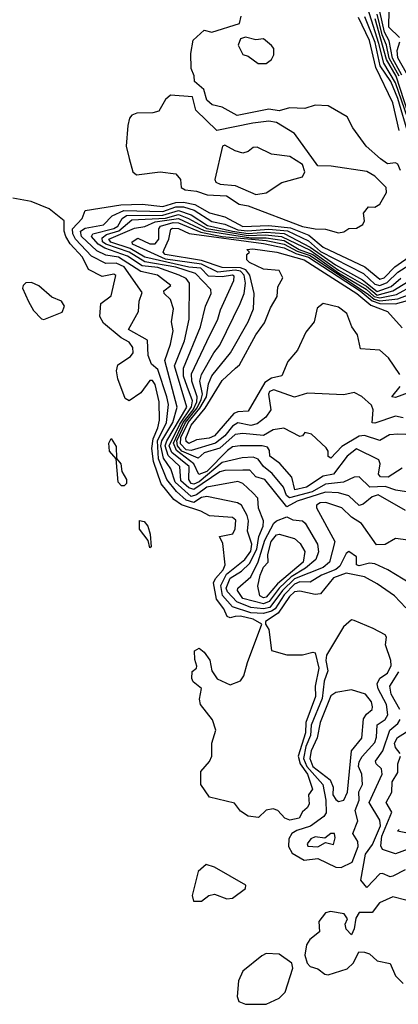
# Model space of a CAD drawing. Extents: x 2293830 to 2387798, y 66850 to 233222.
# Tile 187 of 192: x 2348951 to 2350416, y 226315 to 230124. Entities that reach past the tile are written whole.
import ezdxf

# ---------------------------------------------------------------- set-up
doc = ezdxf.new("R2010")
doc.units = 0

msp = doc.modelspace()

# ---------------------------------------------------------------- linework, layer by layer
at = {"layer": '0CON05XD'}
for points in [[(2350475.8, 229675), (2350405, 229879), (2350360.5, 229955), (2350341.5, 230031.5), (2350283.5, 230213.5)], [(2350429.6, 229909.5), (2350393.2, 229975), (2350381.4, 230041.4), (2350363.4, 230075), (2350344.5, 230155)], [(2350420.4, 230055), (2350380, 230095), (2350380.6, 230160.6)], [(2350425, 229540), (2350415, 229564.2), (2350405, 229570), (2350375, 229566.4), (2350347.7, 229585), (2350292.5, 229635), (2350240, 229705), (2350217.8, 229747.8), (2350145, 229790.8), (2350095, 229793.4), (2350055, 229780.5), (2349995, 229782.3), (2349955, 229771.8), (2349915, 229778), (2349793, 229753), (2349735, 229784.7), (2349695.8, 229795), (2349675, 229812.2), (2349663.6, 229853.6), (2349628.1, 229885), (2349626.4, 229906.4), (2349614.2, 229935), (2349613.6, 229993.6), (2349622.5, 230045), (2349665, 230083.3), (2349695, 230076), (2349801.2, 230108.8), (2349808, 230138)], [(2350420.2, 229695), (2350395, 229801.9), (2350329.3, 229939.3), (2350305, 230043.1), (2350262.3, 230132.3)], [(2350456.5, 229675), (2350415, 229818.3), (2350386.8, 229885), (2350346.3, 229945), (2350326.7, 230035), (2350286.6, 230135)], [(2350470.2, 229715), (2350407.5, 229905), (2350370.1, 229970.1), (2350327.1, 230127.1)], [(2350419.4, 229905), (2350380.5, 229975), (2350371.2, 230025), (2350353.4, 230065), (2350334.3, 230145)], [(2349905, 229954), (2349925, 229970), (2349935, 229987.5), (2349935, 230012.5), (2349925, 230024), (2349895, 230050), (2349865, 230045.8), (2349825, 230056), (2349805, 230050), (2349796, 230025), (2349815, 229988.8), (2349835, 229982.5), (2349874.2, 229954.2), (2349905, 229954)], [(2350447.4, 229917.4), (2350415, 229976.2), (2350411.4, 230005), (2350422.1, 230037.9)], [(2350185, 229299.7), (2350205, 229302.5), (2350225, 229315.8), (2350255, 229317.2), (2350278.8, 229331.2), (2350285.7, 229345.7), (2350281.2, 229375), (2350300.6, 229399.4), (2350325, 229399.1), (2350345, 229409.8), (2350371.1, 229455), (2350369, 229475), (2350325, 229518.2), (2350295, 229535.9), (2350157, 229557), (2350105, 229558.6), (2350015, 229683.3), (2349945, 229725.7), (2349915, 229730.8), (2349853.1, 229723.1), (2349714.6, 229694.6), (2349633.2, 229773.2), (2349619.5, 229825), (2349535, 229832.4), (2349514.8, 229815.2), (2349489.7, 229770.3), (2349466.1, 229763.9), (2349405, 229762.2), (2349385.4, 229754.6), (2349376.6, 229743.4), (2349368.9, 229715), (2349363.1, 229635), (2349375, 229587.1), (2349388.9, 229535), (2349403.3, 229523.3), (2349495, 229535.6), (2349555, 229527.3), (2349573.3, 229505), (2349576.4, 229475), (2349590.8, 229465), (2349635, 229460), (2349676.6, 229446.6), (2349752, 229442), (2349800, 229410), (2349835, 229403.2), (2350046, 229324), (2350095, 229314.3), (2350135, 229313.8), (2350185, 229299.7)], [(2349865, 229446.9), (2349905, 229453.3), (2349965, 229494.2), (2350045, 229516), (2350054.5, 229535), (2350045, 229563.3), (2349997.1, 229595), (2349925, 229603.5), (2349870.4, 229630.4), (2349855, 229629.6), (2349835, 229613.9), (2349815, 229607.9), (2349785, 229616.2), (2349745, 229638.9), (2349736.2, 229635), (2349706.2, 229505), (2349710, 229495), (2349727.5, 229487.5), (2349785, 229481.8), (2349865, 229446.9)], [(2350445, 227848), (2350401.9, 227895), (2350335, 227941.1), (2350285, 227968.8), (2350215, 227983.1), (2350165.7, 227964.3), (2350115, 227902), (2350095, 227899.5), (2350035, 227912.6), (2350015, 227910), (2349995, 227892.6), (2349951.6, 227828.4), (2349902.5, 227795), (2349902, 227785), (2349914.7, 227764.7), (2349925, 227682.9), (2349985, 227666), (2350045, 227666), (2350085, 227677.3), (2350094.6, 227674.6), (2350109.3, 227615), (2350094.3, 227545.7), (2350096.1, 227505), (2350058.1, 227405), (2350057.1, 227365), (2350028.8, 227275), (2350036.4, 227245), (2350065.4, 227205), (2350083.7, 227146.3), (2350068.1, 227125), (2350070.7, 227089.3), (2350063.3, 227075), (2350045, 227058.8), (2350032.9, 227035), (2349996.9, 227026.9), (2349977.1, 227035), (2349950.6, 227065), (2349931.4, 227071.4), (2349905, 227065.8), (2349875, 227037.8), (2349835, 227042.6), (2349805, 227061.2), (2349782.9, 227092.9), (2349685.6, 227115.6), (2349651.8, 227165), (2349651.6, 227215), (2349685.6, 227254.4), (2349694.7, 227275), (2349694.6, 227325), (2349710.7, 227375), (2349697.2, 227415), (2349650.5, 227475), (2349647.1, 227495), (2349655, 227536.2), (2349622.6, 227562.6), (2349616.7, 227575), (2349618.3, 227601.7), (2349635.7, 227615), (2349636.7, 227623.3), (2349628.3, 227648.3), (2349627.5, 227682.5), (2349645, 227691.9), (2349665, 227676.4), (2349686.6, 227646.6), (2349694.4, 227605), (2349715, 227573.8), (2349765, 227551), (2349805, 227565.4), (2349819, 227585), (2349832.8, 227637.2), (2349888, 227785), (2349854.9, 227804.9), (2349805, 227816.3), (2349785, 227815.2), (2349765, 227810.3), (2349754, 227815), (2349740.7, 227845), (2349712.1, 227882.1), (2349700.7, 227945), (2349708.2, 227961.8), (2349738.4, 227995), (2349745.9, 228015), (2349736.8, 228096.8), (2349724.5, 228125), (2349775.3, 228134.7), (2349785, 228153.8), (2349787.8, 228187.8), (2349775, 228198.2), (2349685, 228204.6), (2349652.3, 228222.3), (2349577.1, 228247.1), (2349547, 228267), (2349498.3, 228328.3), (2349468.8, 228415), (2349462.4, 228465), (2349467.2, 228502.8), (2349486.1, 228545), (2349491.7, 228575), (2349491, 228645), (2349475, 228712.7), (2349465, 228727.6), (2349455, 228728), (2349420.2, 228679.8), (2349375, 228649.2), (2349358.8, 228658.8), (2349331.1, 228735), (2349326.3, 228765), (2349330.9, 228789.1), (2349379.8, 228820.3), (2349390.4, 228835), (2349388.7, 228855), (2349375, 228876.3), (2349343.4, 228893.4), (2349275, 228949.1), (2349261.8, 228975), (2349264.7, 229025.3), (2349305.5, 229055), (2349323.5, 229133.5), (2349315, 229138.8), (2349270.6, 229130.6), (2349217, 229157), (2349193.8, 229205), (2349147, 229257), (2349130, 229285), (2349123.3, 229305), (2349123.6, 229345), (2349065, 229392), (2348995, 229420), (2348925, 229433.3)], [(2350465, 227941.5), (2350376.2, 227995), (2350325, 228018.9), (2350305, 228021.8), (2350265, 228010.4), (2350255, 228014.6), (2350255, 228046.2), (2350225, 228066), (2350215, 228059.2), (2350190.4, 228009.6), (2350175, 227997.3), (2350119.3, 227975), (2350075, 227948.3), (2350035, 227949.1), (2350015, 227939.5), (2349975, 227899.1), (2349939.6, 227845), (2349925.1, 227834.9), (2349895, 227826.6), (2349845, 227829.1), (2349775, 227852.4), (2349736.3, 227896.3), (2349729.3, 227935), (2349751.8, 227978.2), (2349821.8, 228035), (2349845, 228067.1), (2349849.3, 228095), (2349832.6, 228145), (2349836.4, 228185), (2349830.8, 228205), (2349809.4, 228245), (2349794.5, 228254.5), (2349675, 228279.4), (2349655, 228275.1), (2349625, 228255.4), (2349595.4, 228265.4), (2349558.5, 228298.5), (2349520.7, 228345), (2349488.4, 228425), (2349484.2, 228494.2), (2349518.8, 228565), (2349526.5, 228635), (2349520.6, 228665), (2349485, 228770.9), (2349461.7, 228791.7), (2349448.6, 228825), (2349445, 228884.5), (2349372.7, 228925), (2349411.2, 228995), (2349413.1, 229035), (2349425, 229068.8), (2349355, 229167.9), (2349325, 229182.3), (2349285, 229180.4), (2349229.5, 229209.5), (2349166.7, 229275), (2349156.5, 229295), (2349155.5, 229315), (2349192.5, 229355), (2349205, 229386.2), (2349342.1, 229407.9), (2349425, 229409.8), (2349505, 229401), (2349555, 229416), (2349585, 229417.7), (2349628.4, 229408.4), (2349685, 229376.2), (2349745, 229360.6), (2349815, 229323.2), (2349915, 229327.6), (2349999, 229319), (2350069.7, 229289.7), (2350125, 229244.3), (2350287.1, 229167.1), (2350345, 229119.5), (2350361.6, 229125), (2350402.9, 229167.1), (2350471.4, 229215)], [(2350455, 228110), (2350405, 228116.5), (2350365, 228094), (2350331.7, 228091.7), (2350274.4, 228175), (2350235, 228198.8), (2350197.3, 228235), (2350135.9, 228255.9), (2350114.4, 228255), (2350100, 228245), (2350100, 228235), (2350170.9, 228105), (2350150, 228025), (2350125.4, 228005), (2350015, 227961.1), (2349968.4, 227915), (2349919.7, 227850.3), (2349895, 227844.4), (2349845, 227849.8), (2349791.3, 227871.3), (2349755, 227910.4), (2349750.7, 227925), (2349765, 227962.6), (2349809.8, 227990.2), (2349840.4, 228019.6), (2349869.3, 228075), (2349875.9, 228124.1), (2349893.3, 228165), (2349895.2, 228185), (2349875.7, 228234.3), (2349872.8, 228272.8), (2349852.7, 228292.7), (2349815, 228330), (2349795, 228336.9), (2349675.2, 228315.2), (2349635, 228285.6), (2349615, 228279.6), (2349552.6, 228335), (2349536.2, 228386.2), (2349507.8, 228427.8), (2349497.8, 228475), (2349501, 228495), (2349543.8, 228565), (2349560.6, 228625), (2349513.2, 228805), (2349535, 228868), (2349545, 228920), (2349538.8, 228955), (2349546.5, 229005), (2349535, 229040.8), (2349510.5, 229065), (2349508.5, 229075), (2349536, 229095), (2349484.3, 229135), (2349419.6, 229149.6), (2349333, 229205), (2349285, 229213.1), (2349250, 229230), (2349190.3, 229285), (2349186.1, 229305), (2349205, 229316.9), (2349275, 229329.6), (2349309.1, 229365), (2349354.6, 229385.4), (2349505, 229381.5), (2349555, 229399.6), (2349585, 229400.2), (2349626.7, 229386.7), (2349695, 229342.7), (2349745, 229332.7), (2349795, 229311.4), (2349833.2, 229306.8), (2349915, 229313.7), (2349987.3, 229307.3), (2350068.3, 229268.3), (2350115, 229227.3), (2350281.4, 229141.4), (2350325, 229100.9), (2350344.9, 229094.9), (2350373.3, 229106.7), (2350415, 229147.6), (2350489.6, 229195)], [(2350444.2, 228225), (2350338.8, 228285), (2350315, 228277.9), (2350280.9, 228249.1), (2350265, 228244.3), (2350225, 228281.5), (2350185, 228293.8), (2350135, 228295.5), (2350025, 228260.6), (2349985, 228238.9), (2349899.1, 228345), (2349865, 228355.3), (2349841.2, 228381.2), (2349815, 228381.1), (2349745, 228380), (2349725, 228374.2), (2349625, 228306.5), (2349605, 228313), (2349575, 228340.3), (2349570.6, 228395), (2349525, 228438.2), (2349514.3, 228475), (2349520, 228495), (2349597.6, 228625), (2349550, 228785), (2349588.2, 228881.8), (2349607.3, 228965), (2349607.6, 229105), (2349595, 229122), (2349568.5, 229135), (2349485, 229164.7), (2349425, 229171.1), (2349368.5, 229208.5), (2349280.1, 229240.1), (2349254.8, 229254.8), (2349228.5, 229285), (2349234.6, 229295), (2349315, 229315.5), (2349331.3, 229325), (2349348, 229355), (2349365, 229366.3), (2349505, 229366.9), (2349565, 229385.1), (2349615, 229369.3), (2349678.1, 229328.1), (2349774.8, 229305), (2349835, 229296.2), (2349905, 229301.6), (2349975, 229296), (2350075, 229244.3), (2350172.9, 229175), (2350277.3, 229117.3), (2350335, 229071.6), (2350388.1, 229091.9), (2350425.6, 229124.4)], [(2350465, 228294), (2350406.7, 228303.3), (2350365, 228318.4), (2350305.8, 228315), (2350265, 228355.6), (2350245, 228353.6), (2350204, 228335), (2350135, 228327.3), (2350083.4, 228296.6), (2349995, 228274.1), (2349983.6, 228283.6), (2349972.5, 228315), (2349928.3, 228368.3), (2349895, 228395.3), (2349873.4, 228423.4), (2349855, 228431), (2349811.7, 228428.3), (2349735, 228410.4), (2349645, 228335.9), (2349625, 228326.8), (2349615, 228329.7), (2349605.1, 228345), (2349606.7, 228395), (2349539.9, 228449.9), (2349529.6, 228475), (2349570.8, 228559.2), (2349616.4, 228626.4), (2349619.2, 228649.2), (2349599.1, 228705), (2349584.9, 228745), (2349584.4, 228775), (2349650.3, 228935), (2349670.3, 229015), (2349692, 229065), (2349690.2, 229080.2), (2349631.7, 229141.7), (2349555, 229165.9), (2349435, 229186.4), (2349375, 229224), (2349284.8, 229254.8), (2349272.1, 229265), (2349269.6, 229280.4), (2349287.6, 229292.4), (2349335, 229307.2), (2349385, 229350), (2349515, 229356.3), (2349565, 229370.1), (2349604.9, 229354.9), (2349675.4, 229315.4), (2349835, 229288.5), (2349900.9, 229290.9), (2349964.4, 229285), (2350075, 229231.7), (2350185, 229154.7), (2350292.6, 229092.6), (2350335, 229057.9), (2350395.3, 229074.7), (2350475, 229124.3)], [(2350431.6, 228388.4), (2350376.4, 228353.6), (2350346.9, 228355), (2350340, 228365), (2350346, 228406), (2350341.5, 228421.5), (2350255, 228463.1), (2350218.4, 228435), (2350165.4, 228365), (2350125, 228358.4), (2350061.3, 228315), (2350016.2, 228305), (2350004.5, 228354.5), (2349957.3, 228407.2), (2349919.4, 228435), (2349917.6, 228457.6), (2349909.8, 228469.8), (2349890, 228475), (2349804.8, 228475.2), (2349775, 228470.8), (2349755, 228457.7), (2349675, 228375.6), (2349644.4, 228364.4), (2349624.6, 228405), (2349557.4, 228457.4), (2349545.8, 228485), (2349583.6, 228565), (2349622, 228615), (2349636.7, 228645), (2349638, 228665), (2349617.6, 228725), (2349616.5, 228753.5), (2349675, 228878.5), (2349717.6, 228965), (2349728.5, 229001.5), (2349780, 229115), (2349780.9, 229130.9), (2349775.1, 229135.1), (2349735, 229129.6), (2349681.5, 229131.5), (2349652, 229162), (2349605, 229166.4), (2349435.9, 229205), (2349378.2, 229238.2), (2349303.3, 229263.3), (2349295.9, 229275), (2349395, 229316.9), (2349435, 229323.2), (2349475, 229341.8), (2349565, 229354.4), (2349665, 229308.2), (2349845, 229279.7), (2349905, 229280), (2349975, 229269.3), (2350032, 229235), (2350085.1, 229215), (2350185, 229145), (2350291.8, 229081.8), (2350322.6, 229052.6), (2350345, 229047.2), (2350409.3, 229060.7), (2350475, 229096.2)], [(2350445, 228519.5), (2350415, 228520.9), (2350381.9, 228518.1), (2350345, 228495.4), (2350285, 228514.8), (2350265, 228513.2), (2350197.9, 228472.1), (2350155, 228428), (2350144.2, 228434.2), (2350144.2, 228455), (2350137.5, 228467.5), (2350080.5, 228520.5), (2350055, 228526.7), (2350045.8, 228514.2), (2350035, 228511.4), (2349973.4, 228543.4), (2349932.4, 228537.6), (2349894.8, 228515.2), (2349815, 228523), (2349785, 228519.3), (2349725, 228466.7), (2349665, 228448.5), (2349642.1, 228427.9), (2349579.1, 228455), (2349561.3, 228475), (2349559.5, 228495), (2349592.6, 228565), (2349637.3, 228622.7), (2349653.9, 228655), (2349658.4, 228675), (2349647.9, 228725), (2349655, 228750.5), (2349702.5, 228835), (2349725.9, 228864.1), (2349803.9, 229026.1), (2349820.3, 229065), (2349824.8, 229105), (2349819.8, 229135), (2349805, 229150.9), (2349785, 229155.1), (2349717.4, 229147.4), (2349655, 229177.6), (2349515, 229197.1), (2349387, 229255), (2349385.8, 229265), (2349408.3, 229278.3), (2349455, 229256.5), (2349475, 229256.7), (2349489.4, 229275), (2349490, 229315), (2349496.5, 229325), (2349545, 229339), (2349565, 229337.8), (2349651.7, 229301.7), (2349735, 229285.5), (2349905, 229269.1), (2349975, 229255.9), (2350025, 229227.9), (2350075, 229212), (2350301.1, 229061.1), (2350322.7, 229042.7), (2350345, 229036.6), (2350415, 229043.8), (2350485, 229070.8)], [(2350435, 228583.4), (2350405, 228590.4), (2350325, 228562.3), (2350315, 228564.5), (2350318.5, 228615), (2350313, 228633), (2350275, 228665.8), (2350245, 228681.8), (2350205, 228672.5), (2350065, 228678.5), (2350015, 228664), (2349935, 228691.3), (2349918.2, 228685), (2349913.9, 228675), (2349922.7, 228615), (2349903.6, 228586.4), (2349870.3, 228559.7), (2349845, 228554.1), (2349795, 228564), (2349775, 228551.7), (2349745, 228513.9), (2349708.6, 228485), (2349615, 228457.2), (2349595, 228460.1), (2349572.8, 228482.8), (2349575, 228507.5), (2349603, 228565), (2349648.5, 228621.5), (2349673.5, 228665), (2349681.9, 228715), (2349695, 228745.4), (2349766.8, 228835), (2349835.3, 228955), (2349855.8, 229005), (2349858.2, 229065), (2349841.9, 229135), (2349825.7, 229155.7), (2349805, 229164), (2349734.6, 229164.6), (2349655, 229192.4), (2349513.5, 229215), (2349506.9, 229225), (2349509.6, 229235), (2349527.7, 229275), (2349536.3, 229313.7), (2349542.5, 229317.5), (2349565, 229315.7), (2349606.3, 229296.3), (2349895, 229258.5), (2349975, 229241.4), (2350019.5, 229219.5), (2350068.6, 229205), (2350269.2, 229075), (2350315, 229036.3), (2350345, 229025.7), (2350405, 229024.1), (2350475, 229043.5)], [(2350421.7, 228751.7), (2350377.8, 228815), (2350345, 228845.6), (2350270, 228850), (2350258.5, 228905), (2350236.7, 228935), (2350216.7, 228986.7), (2350185, 229011.8), (2350125, 229025.8), (2350102.5, 229007.5), (2350090, 228955), (2350058.5, 228915), (2350025.8, 228845), (2349988.4, 228801.6), (2349965, 228746.2), (2349925, 228737.3), (2349900, 228720), (2349835, 228609.4), (2349795, 228607.3), (2349780.2, 228599.8), (2349705, 228514.3), (2349683.8, 228505), (2349635, 228498.2), (2349605, 228484.8), (2349595, 228492.2), (2349594.5, 228504.5), (2349615, 228555.2), (2349669.2, 228620.8), (2349735, 228727.5), (2349785.8, 228775.8), (2349801.6, 228788.4), (2349864.6, 228905), (2349898.9, 228951.1), (2349921.5, 229008.5), (2349947.5, 229052.5), (2349950.2, 229089.8), (2349970, 229125), (2349955, 229153.3), (2349895, 229158.8), (2349840, 229185), (2349830, 229195), (2349830, 229215), (2349840, 229225), (2349830, 229235), (2349853.3, 229236.7), (2349946.7, 229225), (2350052.1, 229195), (2350256.1, 229065), (2350309.7, 229019.7), (2350374.6, 228995), (2350431.6, 228931.6)], [(2349045, 228964), (2349115, 228992.5), (2349123.8, 229015), (2349113.3, 229035), (2349075, 229050.8), (2349024.6, 229094.6), (2348996.8, 229106.8), (2348975, 229105.6), (2348964, 229096), (2348962, 229085), (2348985, 229032.9), (2349005, 228998.9), (2349035, 228966.7), (2349045, 228964)], [(2350455, 228680), (2350405, 228662.5), (2350391.2, 228665), (2350422.9, 228705)], [(2349355, 228320), (2349345, 228320), (2349332.5, 228335), (2349323.8, 228425), (2349299.1, 228455), (2349295.8, 228485), (2349305, 228503.3), (2349325, 228472.5), (2349326, 228426), (2349342, 228405), (2349346.5, 228376.5), (2349363.8, 228345), (2349365, 228330), (2349355, 228320)], [(2349455, 228080), (2349448.3, 228108.3), (2349415, 228153.3), (2349415, 228186.7), (2349433, 228183), (2349446.7, 228165), (2349456.4, 228133.6), (2349460, 228085), (2349455, 228080)], [(2349895, 227863.3), (2349814.9, 227884.9), (2349793.8, 227915), (2349795.4, 227925), (2349845, 227968.8), (2349874.2, 228025.8), (2349899.3, 228110.7), (2349935, 228176), (2349945, 228185.3), (2349985, 228200), (2350008.3, 228188.3), (2350045, 228184.5), (2350055.7, 228175.7), (2350103.4, 228095), (2350106.8, 228065), (2350097.7, 228035), (2350057.7, 228002.3), (2350001, 227969), (2349955.5, 227925), (2349916.5, 227873.5), (2349895, 227863.3)], [(2349895, 227886.5), (2349880, 227895), (2349872.7, 227932.7), (2349881.2, 227975), (2349895, 228005.3), (2349912.3, 228025), (2349911.2, 228055), (2349924.5, 228105), (2349945, 228130.8), (2349955, 228132.8), (2350015, 228116.9), (2350036.8, 228096.8), (2350055, 228065.8), (2350048.2, 228025), (2349948.3, 227941.7), (2349905, 227889.7), (2349895, 227886.5)], [(2350195, 226843.8), (2350238.1, 226865), (2350261.4, 226925), (2350260, 226945), (2350240.5, 226975), (2350259.1, 227025), (2350249.8, 227065), (2350264.8, 227105), (2350263.7, 227136.3), (2350277.3, 227165), (2350275.3, 227205), (2350262.1, 227235), (2350265, 227252.2), (2350276.4, 227273.6), (2350325, 227326.9), (2350332.3, 227347.7), (2350334.3, 227395.7), (2350365, 227416.9), (2350375.7, 227435), (2350371, 227475), (2350338.9, 227535), (2350334.3, 227555), (2350345, 227576.2), (2350375, 227596.1), (2350388.7, 227625), (2350387.5, 227645), (2350366.9, 227705), (2350370.6, 227735), (2350365, 227744), (2350319.1, 227769.1), (2350245, 227800), (2350235, 227801.4), (2350204.4, 227775), (2350138.8, 227665), (2350135.4, 227645), (2350144.1, 227605), (2350128.9, 227565), (2350121.9, 227498.1), (2350078.8, 227395), (2350076.3, 227355), (2350057.9, 227312.1), (2350049.7, 227265), (2350062.7, 227235), (2350124.8, 227165), (2350136.1, 227103.9), (2350136.9, 227055), (2350128.2, 227041.8), (2350076.5, 227003.5), (2350023.1, 226986.9), (2350004.4, 226975), (2349992.2, 226955), (2349991.4, 226925), (2350005, 226899.2), (2350051.7, 226871.7), (2350105, 226878.6), (2350175, 226844.6), (2350195, 226843.8)], [(2350421.7, 227455), (2350388.1, 227515), (2350383.7, 227545), (2350418.8, 227601.2)], [(2350185, 227099.2), (2350205, 227103.8), (2350220.2, 227135), (2350235.3, 227295), (2350275.2, 227344.8), (2350281, 227419), (2350292.6, 227437.4), (2350315.2, 227454.8), (2350316.9, 227465), (2350312.7, 227485), (2350289.6, 227515), (2350235, 227530.9), (2350175, 227520.6), (2350155, 227508.4), (2350113.8, 227405), (2350102.7, 227345), (2350079.3, 227295), (2350073.5, 227265), (2350085.1, 227235), (2350152.4, 227182.4), (2350164.2, 227155), (2350163.3, 227125), (2350175, 227106.4), (2350185, 227099.2)], [(2350443.3, 226835), (2350395, 226810), (2350385, 226807.5), (2350355, 226820.8), (2350345, 226819.2), (2350295, 226766), (2350271.2, 226795), (2350289.7, 226895), (2350317, 226933), (2350347.4, 227005), (2350345, 227027.5), (2350303.8, 227095), (2350353.3, 227205), (2350351.3, 227225), (2350330.4, 227245), (2350328.2, 227255), (2350356.7, 227295), (2350383.9, 227375), (2350415, 227401.2), (2350423.5, 227416.5)], [(2350423.8, 227285), (2350405, 227307.8), (2350401.5, 227325), (2350412.9, 227347.1), (2350468, 227382)], [(2350465, 226918.4), (2350405, 226896.2), (2350355, 226913.8), (2350348.1, 226928.1), (2350352.3, 226965), (2350391.7, 227058.3), (2350369.3, 227095), (2350390.6, 227135), (2350392.1, 227175), (2350415, 227212), (2350414.6, 227245), (2350424.6, 227275)], [(2350445, 226978.1), (2350412.5, 226985), (2350419.7, 226990.3)], [(2350105, 226924.1), (2350135, 226941.2), (2350165, 226932.5), (2350171.7, 226958.3), (2350168.8, 226975), (2350155, 226975.7), (2350132.3, 226957.7), (2350095, 226962.7), (2350077.1, 226955), (2350063.8, 226935), (2350065.8, 226925.8), (2350105, 226924.1)], [(2349655, 226713.9), (2349683.3, 226735), (2349705, 226740.4), (2349752.8, 226722.8), (2349775, 226725.3), (2349825, 226762.7), (2349826.7, 226775), (2349705, 226845.3), (2349673.3, 226855), (2349641.5, 226828.5), (2349618.7, 226735), (2349623.9, 226713.9), (2349655, 226713.9)], [(2350445, 226717.5), (2350395, 226730.6), (2350343.3, 226706.7), (2350315, 226669.2), (2350265, 226670), (2350251.5, 226648.5), (2350245, 226606.7), (2350235, 226583.8), (2350214.2, 226605), (2350211.2, 226625), (2350220, 226645), (2350206.7, 226665), (2350154.1, 226674.1), (2350135, 226669.1), (2350109.3, 226635), (2350111.4, 226595), (2350074.3, 226565), (2350060.8, 226545), (2350054.2, 226505), (2350063.6, 226473.6), (2350075, 226460.8), (2350105, 226451.9), (2350131.5, 226431.5), (2350145, 226429.2), (2350218.7, 226451.3), (2350243.1, 226475), (2350263, 226517), (2350285, 226516.8), (2350305, 226509.4), (2350335, 226482.2), (2350385, 226473.1), (2350404.8, 226424.8), (2350434.8, 226394.8)], [(2349905, 226314.6), (2349955, 226338.9), (2349977.9, 226362.1), (2350007.8, 226455), (2350003.8, 226473.8), (2349955, 226508.7), (2349905, 226510.6), (2349887.5, 226502.5), (2349815, 226442.9), (2349798.1, 226405), (2349792.5, 226345), (2349798.8, 226325), (2349825, 226315.7), (2349905, 226314.6)]]:
    msp.add_lwpolyline(points, dxfattribs=at)

doc.saveas('drawing.dxf')
